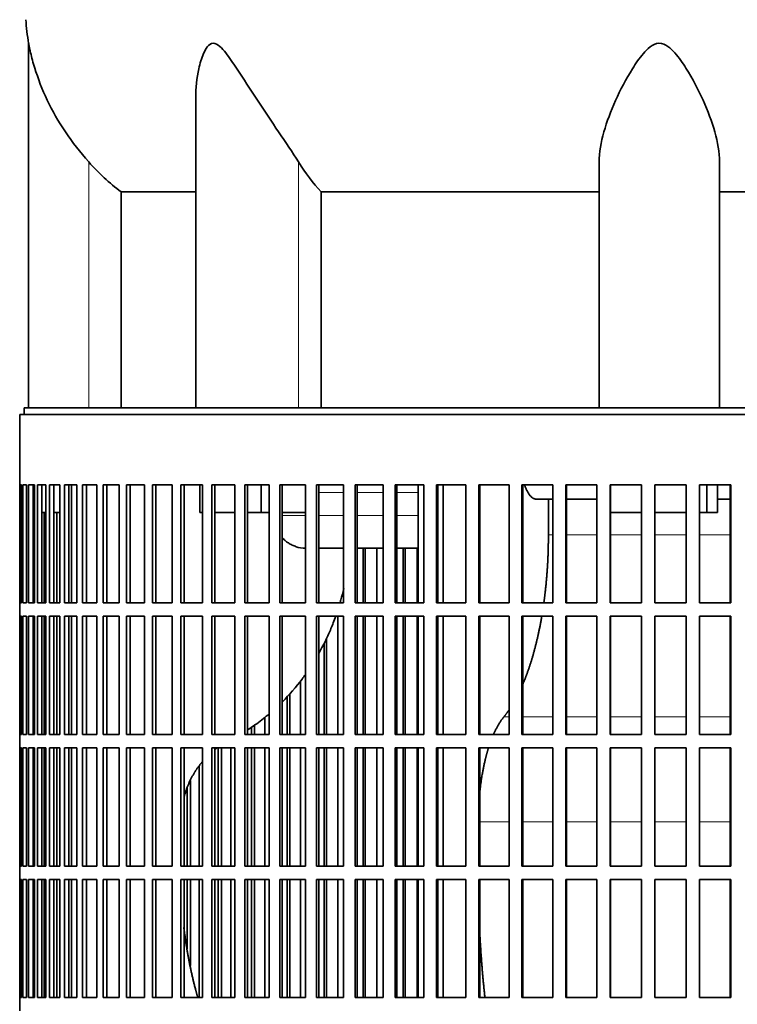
# Model space of a CAD drawing. Header units: millimetres. Extents: x 434 to 1326, y -2761 to 1974.
# Tile 21 of 33: x 949 to 1110, y -456 to -235. Entities that reach past the tile are written whole.
import ezdxf

# ---------------------------------------------------------------- set-up
doc = ezdxf.new("R2010")
doc.units = ezdxf.units.MM
for name, color, linetype in [('VSI344-454_FILTR', 7, 'Continuous'), ('VSI344-454_SUPPO', 7, 'Continuous'), ('VSI344_DIFFUSORE', 7, 'Continuous')]:
    doc.layers.add(name, color=color, linetype=linetype)

# ---------------------------------------------------------------- blocks, each defined once
blk = doc.blocks.new('SE3')
at = {"layer": 'VSI344-454_FILTR', "color": 7, "linetype": 'Continuous', "lineweight": 35}
for p, q in [((948.72, -323.35), (1225.69, -323.35)), ((948.72, -323.35), (948.72, -339.1)), ((948.72, -339.1), (948.72, -339.1)), ((948.72, -365.6), (948.72, -339.1)), ((948.78, -365.6), (948.78, -339.1)), ((948.78, -339.1), (949.14, -339.1)), ((949.14, -365.6), (949.14, -339.1)), ((949.4, -365.6), (949.4, -339.1)), ((949.4, -339.1), (950.26, -339.1)), ((950.26, -365.6), (950.26, -339.1)), ((950.73, -365.6), (950.73, -339.1)), ((950.73, -339.1), (952.07, -339.1)), ((951.71, -365.6), (951.71, -339.1)), ((952.07, -365.6), (952.07, -339.1)), ((952.74, -365.6), (952.74, -339.1)), ((952.74, -339.1), (954.56, -339.1)), ((953.71, -365.6), (953.71, -339.1)), ((954.56, -365.6), (954.56, -339.1)), ((955.43, -365.6), (955.43, -339.1)), ((955.43, -339.1), (957.73, -339.1)), ((956.38, -365.6), (956.38, -339.1)), ((957.73, -365.6), (957.73, -339.1)), ((958.79, -365.6), (958.79, -339.1)), ((958.79, -339.1), (961.54, -339.1)), ((959.71, -365.6), (959.71, -339.1)), ((961.54, -365.6), (961.54, -339.1)), ((962.8, -365.6), (962.8, -339.1)), ((962.8, -339.1), (966, -339.1)), ((963.69, -365.6), (963.69, -339.1)), ((966, -365.6), (966, -339.1)), ((967.44, -365.6), (967.44, -339.1)), ((967.44, -339.1), (971.07, -339.1)), ((968.3, -365.6), (968.3, -339.1)), ((971.07, -365.6), (971.07, -339.1)), ((972.69, -365.6), (972.69, -339.1)), ((972.69, -339.1), (976.73, -339.1)), ((973.51, -365.6), (973.51, -339.1)), ((976.73, -365.6), (976.73, -339.1)), ((978.52, -365.6), (978.52, -339.1)), ((978.52, -339.1), (982.95, -339.1)), ((979.3, -365.6), (979.3, -339.1)), ((982.95, -365.6), (982.95, -339.1)), ((984.9, -365.6), (984.9, -339.1)), ((984.9, -339.1), (989.7, -339.1)), ((985.64, -365.6), (985.64, -339.1)), ((989.7, -365.6), (989.7, -339.1)), ((991.81, -339.1), (996.96, -339.1)), ((991.81, -365.6), (991.81, -339.1)), ((992.49, -365.6), (992.49, -339.1)), ((996.96, -365.6), (996.96, -339.1)), ((999.21, -339.1), (1004.67, -339.1)), ((999.21, -365.6), (999.21, -339.1)), ((999.84, -365.6), (999.84, -339.1)), ((1004.67, -365.6), (1004.67, -339.1)), ((1007.06, -339.1), (1012.82, -339.1)), ((1007.06, -365.6), (1007.06, -339.1)), ((1007.63, -365.6), (1007.63, -339.1)), ((1012.82, -365.6), (1012.82, -339.1)), ((1015.32, -339.1), (1021.35, -339.1)), ((1015.32, -365.6), (1015.32, -339.1)), ((1015.84, -365.6), (1015.84, -339.1)), ((1021.35, -365.6), (1021.35, -339.1)), ((1023.96, -339.1), (1030.23, -339.1)), ((1023.96, -365.6), (1023.96, -339.1)), ((1024.41, -365.6), (1024.41, -339.1)), ((1030.23, -365.6), (1030.23, -339.1)), ((1032.93, -339.1), (1039.41, -339.1)), ((1032.93, -365.6), (1032.93, -339.1)), ((1033.32, -365.6), (1033.32, -339.1)), ((1039.41, -365.6), (1039.41, -339.1)), ((1042.19, -339.1), (1048.84, -339.1)), ((1042.19, -365.6), (1042.19, -339.1)), ((1042.52, -365.6), (1042.52, -339.1)), ((1048.84, -365.6), (1048.84, -339.1)), ((1051.69, -339.1), (1058.49, -339.1)), ((1051.69, -365.6), (1051.69, -339.1)), ((1051.95, -365.6), (1051.95, -339.1)), ((1058.49, -365.6), (1058.49, -339.1)), ((1061.4, -339.1), (1068.3, -339.1)), ((1061.4, -365.6), (1061.4, -339.1)), ((1061.59, -365.6), (1061.59, -339.1)), ((1068.3, -365.6), (1068.3, -339.1)), ((1071.25, -339.1), (1078.23, -339.1)), ((1071.25, -365.6), (1071.25, -339.1)), ((1071.37, -365.6), (1071.37, -339.1)), ((1078.23, -365.6), (1078.23, -339.1)), ((1081.2, -339.1), (1088.23, -339.1)), ((1081.2, -365.6), (1081.2, -339.1)), ((1081.25, -365.6), (1081.25, -339.1)), ((1088.23, -365.6), (1088.23, -339.1)), ((1091.21, -339.1), (1098.24, -339.1)), ((1091.21, -365.6), (1091.21, -339.1)), ((1098.22, -365.6), (1098.22, -339.1)), ((1098.24, -365.6), (1098.24, -339.1)), ((1101.22, -339.1), (1108.23, -339.1)), ((1101.22, -365.6), (1101.22, -339.1)), ((1108.14, -365.6), (1108.14, -339.1)), ((1108.23, -365.6), (1108.23, -339.1)), ((952.07, -365.6), (952.07, -345.35)), ((954.21, -365.6), (954.21, -345.35)), ((957.02, -365.6), (957.02, -345.35)), ((1025.75, -365.6), (1025.75, -353.35)), ((1026.23, -365.6), (1026.23, -353.35)), ((1028.83, -365.6), (1028.83, -353.35)), ((1034.78, -365.6), (1034.78, -353.35)), ((1035.2, -365.6), (1035.2, -353.35)), ((1037.89, -365.6), (1037.89, -353.35)), ((948.72, -365.6), (948.72, -365.6)), ((948.72, -365.6), (948.72, -368.6)), ((948.78, -365.6), (949.14, -365.6)), ((949.4, -365.6), (950.26, -365.6)), ((950.73, -365.6), (952.07, -365.6)), ((952.74, -365.6), (954.56, -365.6)), ((955.43, -365.6), (957.73, -365.6)), ((958.79, -365.6), (961.54, -365.6)), ((962.8, -365.6), (966, -365.6)), ((967.44, -365.6), (971.07, -365.6)), ((972.69, -365.6), (976.73, -365.6)), ((978.52, -365.6), (982.95, -365.6)), ((984.9, -365.6), (989.7, -365.6)), ((991.81, -365.6), (996.96, -365.6)), ((999.21, -365.6), (1004.67, -365.6)), ((1007.06, -365.6), (1012.82, -365.6)), ((1015.32, -365.6), (1021.35, -365.6)), ((1023.96, -365.6), (1030.23, -365.6)), ((1032.93, -365.6), (1039.41, -365.6)), ((1042.19, -365.6), (1048.84, -365.6)), ((1051.69, -365.6), (1058.49, -365.6)), ((1061.4, -365.6), (1068.3, -365.6)), ((1071.25, -365.6), (1078.23, -365.6)), ((1081.2, -365.6), (1088.23, -365.6)), ((1091.21, -365.6), (1098.24, -365.6)), ((1101.22, -365.6), (1108.23, -365.6)), ((948.72, -368.6), (948.72, -368.6)), ((948.72, -395.1), (948.72, -368.6)), ((948.78, -395.1), (948.78, -368.6)), ((948.78, -368.6), (949.14, -368.6)), ((949.14, -395.1), (949.14, -368.6)), ((949.4, -395.1), (949.4, -368.6)), ((949.4, -368.6), (950.26, -368.6)), ((950.26, -395.1), (950.26, -368.6)), ((950.73, -395.1), (950.73, -368.6)), ((950.73, -368.6), (952.07, -368.6)), ((951.71, -395.1), (951.71, -368.6)), ((952.07, -395.1), (952.07, -368.6)), ((952.07, -395.1), (952.07, -368.6)), ((952.74, -395.1), (952.74, -368.6)), ((952.74, -368.6), (954.56, -368.6)), ((953.71, -395.1), (953.71, -368.6)), ((954.21, -395.1), (954.21, -368.6)), ((954.56, -395.1), (954.56, -368.6)), ((955.43, -395.1), (955.43, -368.6)), ((955.43, -368.6), (957.73, -368.6)), ((956.38, -395.1), (956.38, -368.6)), ((957.02, -395.1), (957.02, -368.6)), ((957.73, -395.1), (957.73, -368.6)), ((958.79, -395.1), (958.79, -368.6)), ((958.79, -368.6), (961.54, -368.6)), ((959.71, -395.1), (959.71, -368.6)), ((961.54, -395.1), (961.54, -368.6)), ((962.8, -395.1), (962.8, -368.6)), ((962.8, -368.6), (966, -368.6)), ((963.69, -395.1), (963.69, -368.6)), ((966, -395.1), (966, -368.6)), ((967.44, -395.1), (967.44, -368.6)), ((967.44, -368.6), (971.07, -368.6)), ((968.3, -395.1), (968.3, -368.6)), ((971.07, -395.1), (971.07, -368.6)), ((972.69, -395.1), (972.69, -368.6)), ((972.69, -368.6), (976.73, -368.6)), ((973.51, -395.1), (973.51, -368.6)), ((976.73, -395.1), (976.73, -368.6)), ((978.52, -395.1), (978.52, -368.6)), ((978.52, -368.6), (982.95, -368.6)), ((979.3, -395.1), (979.3, -368.6)), ((982.95, -395.1), (982.95, -368.6)), ((984.9, -395.1), (984.9, -368.6)), ((984.9, -368.6), (989.7, -368.6)), ((985.64, -395.1), (985.64, -368.6)), ((989.7, -395.1), (989.7, -368.6)), ((991.81, -368.6), (996.96, -368.6)), ((991.81, -395.1), (991.81, -368.6)), ((992.49, -395.1), (992.49, -368.6)), ((996.96, -395.1), (996.96, -368.6)), ((999.21, -368.6), (1004.67, -368.6)), ((999.21, -395.1), (999.21, -368.6)), ((999.84, -395.1), (999.84, -368.6)), ((1004.67, -395.1), (1004.67, -368.6)), ((1007.06, -368.6), (1012.82, -368.6)), ((1007.06, -395.1), (1007.06, -368.6)), ((1007.63, -395.1), (1007.63, -368.6)), ((1012.82, -395.1), (1012.82, -368.6)), ((1015.32, -368.6), (1021.35, -368.6)), ((1015.32, -395.1), (1015.32, -368.6)), ((1015.84, -395.1), (1015.84, -368.6)), ((1020.08, -395.1), (1020.08, -368.6)), ((1021.35, -395.1), (1021.35, -368.6)), ((1023.96, -368.6), (1030.23, -368.6)), ((1023.96, -395.1), (1023.96, -368.6)), ((1024.41, -395.1), (1024.41, -368.6)), ((1025.75, -395.1), (1025.75, -368.6)), ((1026.23, -395.1), (1026.23, -368.6)), ((1028.83, -395.1), (1028.83, -368.6)), ((1030.23, -395.1), (1030.23, -368.6)), ((1032.93, -368.6), (1039.41, -368.6)), ((1032.93, -395.1), (1032.93, -368.6)), ((1033.32, -395.1), (1033.32, -368.6)), ((1034.78, -395.1), (1034.78, -368.6)), ((1035.2, -395.1), (1035.2, -368.6)), ((1037.89, -395.1), (1037.89, -368.6)), ((1039.41, -395.1), (1039.41, -368.6)), ((1042.19, -368.6), (1048.84, -368.6)), ((1042.19, -395.1), (1042.19, -368.6)), ((1042.52, -395.1), (1042.52, -368.6)), ((1048.84, -395.1), (1048.84, -368.6)), ((1051.69, -368.6), (1058.49, -368.6)), ((1051.69, -395.1), (1051.69, -368.6)), ((1051.95, -395.1), (1051.95, -368.6)), ((1058.49, -395.1), (1058.49, -368.6)), ((1061.4, -368.6), (1068.3, -368.6)), ((1061.4, -395.1), (1061.4, -368.6)), ((1061.59, -395.1), (1061.59, -368.6)), ((1068.3, -395.1), (1068.3, -368.6)), ((1071.25, -368.6), (1078.23, -368.6)), ((1071.25, -395.1), (1071.25, -368.6)), ((1071.37, -395.1), (1071.37, -368.6)), ((1078.23, -395.1), (1078.23, -368.6)), ((1081.2, -368.6), (1088.23, -368.6)), ((1081.2, -395.1), (1081.2, -368.6)), ((1081.25, -395.1), (1081.25, -368.6)), ((1088.23, -395.1), (1088.23, -368.6)), ((1091.21, -368.6), (1098.24, -368.6)), ((1091.21, -395.1), (1091.21, -368.6)), ((1098.22, -395.1), (1098.22, -368.6)), ((1098.24, -395.1), (1098.24, -368.6)), ((1101.22, -368.6), (1108.23, -368.6)), ((1101.22, -395.1), (1101.22, -368.6)), ((1108.14, -395.1), (1108.14, -368.6)), ((1108.23, -395.1), (1108.23, -368.6)), ((1017.04, -395.1), (1017.04, -374.64)), ((1017.58, -395.1), (1017.58, -373.53)), ((1011.68, -395.1), (1011.68, -383.14)), ((1009.3, -395.1), (1009.3, -385.99)), ((1008.7, -395.1), (1008.7, -386.61)), ((1003.68, -395.1), (1003.68, -391.3)), ((948.72, -395.1), (948.72, -395.1)), ((948.72, -395.1), (948.72, -398.1)), ((948.78, -395.1), (949.14, -395.1)), ((949.4, -395.1), (950.26, -395.1)), ((950.73, -395.1), (952.07, -395.1)), ((952.74, -395.1), (954.56, -395.1)), ((955.43, -395.1), (957.73, -395.1)), ((958.79, -395.1), (961.54, -395.1)), ((962.8, -395.1), (966, -395.1)), ((967.44, -395.1), (971.07, -395.1)), ((972.69, -395.1), (976.73, -395.1)), ((978.52, -395.1), (982.95, -395.1)), ((984.9, -395.1), (989.7, -395.1)), ((991.81, -395.1), (996.96, -395.1)), ((999.21, -395.1), (1004.67, -395.1)), ((1000.76, -395.1), (1000.76, -393.46)), ((1001.42, -395.1), (1001.42, -393.02)), ((1007.06, -395.1), (1012.82, -395.1)), ((1015.32, -395.1), (1021.35, -395.1)), ((1023.96, -395.1), (1030.23, -395.1)), ((1032.93, -395.1), (1039.41, -395.1)), ((1042.19, -395.1), (1048.84, -395.1)), ((1051.69, -395.1), (1058.49, -395.1)), ((1061.4, -395.1), (1068.3, -395.1)), ((1071.25, -395.1), (1078.23, -395.1)), ((1081.2, -395.1), (1088.23, -395.1)), ((1091.21, -395.1), (1098.24, -395.1)), ((1101.22, -395.1), (1108.23, -395.1)), ((948.72, -398.1), (948.72, -398.1)), ((948.72, -424.6), (948.72, -398.1)), ((948.78, -424.6), (948.78, -398.1)), ((948.78, -398.1), (949.14, -398.1)), ((949.14, -424.6), (949.14, -398.1)), ((949.4, -424.6), (949.4, -398.1)), ((949.4, -398.1), (950.26, -398.1)), ((950.26, -424.6), (950.26, -398.1)), ((950.73, -424.6), (950.73, -398.1)), ((950.73, -398.1), (952.07, -398.1)), ((951.71, -424.6), (951.71, -398.1)), ((952.07, -424.6), (952.07, -398.1)), ((952.07, -424.6), (952.07, -398.1)), ((952.74, -424.6), (952.74, -398.1)), ((952.74, -398.1), (954.56, -398.1)), ((953.71, -424.6), (953.71, -398.1)), ((954.21, -424.6), (954.21, -398.1)), ((954.56, -424.6), (954.56, -398.1)), ((955.43, -424.6), (955.43, -398.1)), ((955.43, -398.1), (957.73, -398.1)), ((956.38, -424.6), (956.38, -398.1)), ((957.02, -424.6), (957.02, -398.1)), ((957.73, -424.6), (957.73, -398.1)), ((958.79, -424.6), (958.79, -398.1)), ((958.79, -398.1), (961.54, -398.1)), ((959.71, -424.6), (959.71, -398.1)), ((961.54, -424.6), (961.54, -398.1)), ((962.8, -424.6), (962.8, -398.1)), ((962.8, -398.1), (966, -398.1)), ((963.69, -424.6), (963.69, -398.1)), ((966, -424.6), (966, -398.1)), ((967.44, -424.6), (967.44, -398.1)), ((967.44, -398.1), (971.07, -398.1)), ((968.3, -424.6), (968.3, -398.1)), ((971.07, -424.6), (971.07, -398.1)), ((972.69, -424.6), (972.69, -398.1)), ((972.69, -398.1), (976.73, -398.1)), ((973.51, -424.6), (973.51, -398.1)), ((976.73, -424.6), (976.73, -398.1)), ((978.52, -424.6), (978.52, -398.1)), ((978.52, -398.1), (982.95, -398.1)), ((979.3, -424.6), (979.3, -398.1)), ((982.95, -424.6), (982.95, -398.1)), ((984.9, -424.6), (984.9, -398.1)), ((984.9, -398.1), (989.7, -398.1)), ((985.64, -424.6), (985.64, -398.1)), ((989.7, -424.6), (989.7, -398.1)), ((991.81, -398.1), (996.96, -398.1)), ((991.81, -424.6), (991.81, -398.1)), ((992.49, -424.6), (992.49, -398.1)), ((993.27, -424.6), (993.27, -398.1)), ((993.98, -424.6), (993.98, -398.1)), ((996.11, -424.6), (996.11, -398.1)), ((996.96, -424.6), (996.96, -398.1)), ((999.21, -398.1), (1004.67, -398.1)), ((999.21, -424.6), (999.21, -398.1)), ((999.84, -424.6), (999.84, -398.1)), ((1000.76, -424.6), (1000.76, -398.1)), ((1001.42, -424.6), (1001.42, -398.1)), ((1003.68, -424.6), (1003.68, -398.1)), ((1004.67, -424.6), (1004.67, -398.1)), ((1007.06, -398.1), (1012.82, -398.1)), ((1007.06, -424.6), (1007.06, -398.1)), ((1007.63, -424.6), (1007.63, -398.1)), ((1008.7, -424.6), (1008.7, -398.1)), ((1009.3, -424.6), (1009.3, -398.1)), ((1011.68, -424.6), (1011.68, -398.1)), ((1012.82, -424.6), (1012.82, -398.1)), ((1015.32, -398.1), (1021.35, -398.1)), ((1015.32, -424.6), (1015.32, -398.1)), ((1015.84, -424.6), (1015.84, -398.1)), ((1017.04, -424.6), (1017.04, -398.1)), ((1017.58, -424.6), (1017.58, -398.1)), ((1020.08, -424.6), (1020.08, -398.1)), ((1021.35, -424.6), (1021.35, -398.1)), ((1023.96, -398.1), (1030.23, -398.1)), ((1023.96, -424.6), (1023.96, -398.1)), ((1024.41, -424.6), (1024.41, -398.1)), ((1025.75, -424.6), (1025.75, -398.1)), ((1026.23, -424.6), (1026.23, -398.1)), ((1028.83, -424.6), (1028.83, -398.1)), ((1030.23, -424.6), (1030.23, -398.1)), ((1032.93, -398.1), (1039.41, -398.1)), ((1032.93, -424.6), (1032.93, -398.1)), ((1033.32, -424.6), (1033.32, -398.1)), ((1034.78, -424.6), (1034.78, -398.1)), ((1035.2, -424.6), (1035.2, -398.1)), ((1037.89, -424.6), (1037.89, -398.1)), ((1039.41, -424.6), (1039.41, -398.1)), ((1042.19, -398.1), (1048.84, -398.1)), ((1042.19, -424.6), (1042.19, -398.1)), ((1042.52, -424.6), (1042.52, -398.1)), ((1048.84, -424.6), (1048.84, -398.1)), ((1051.69, -398.1), (1058.49, -398.1)), ((1051.69, -424.6), (1051.69, -398.1)), ((1051.95, -424.6), (1051.95, -398.1)), ((1058.49, -424.6), (1058.49, -398.1)), ((1061.4, -398.1), (1068.3, -398.1)), ((1061.4, -424.6), (1061.4, -398.1)), ((1061.59, -424.6), (1061.59, -398.1)), ((1068.3, -424.6), (1068.3, -398.1)), ((1071.25, -398.1), (1078.23, -398.1)), ((1071.25, -424.6), (1071.25, -398.1)), ((1071.37, -424.6), (1071.37, -398.1)), ((1078.23, -424.6), (1078.23, -398.1)), ((1081.2, -398.1), (1088.23, -398.1)), ((1081.2, -424.6), (1081.2, -398.1)), ((1081.25, -424.6), (1081.25, -398.1)), ((1088.23, -424.6), (1088.23, -398.1)), ((1091.21, -398.1), (1098.24, -398.1)), ((1091.21, -424.6), (1091.21, -398.1)), ((1098.22, -424.6), (1098.22, -398.1)), ((1098.24, -424.6), (1098.24, -398.1)), ((1101.22, -398.1), (1108.23, -398.1)), ((1101.22, -424.6), (1101.22, -398.1)), ((1108.14, -424.6), (1108.14, -398.1)), ((1108.23, -424.6), (1108.23, -398.1)), ((989, -424.6), (989, -402.13)), ((987.02, -424.6), (987.02, -405.42)), ((986.26, -424.6), (986.26, -407.17)), ((948.72, -424.6), (948.72, -424.6)), ((948.72, -424.6), (948.72, -427.6)), ((948.78, -424.6), (949.14, -424.6)), ((949.4, -424.6), (950.26, -424.6)), ((950.73, -424.6), (952.07, -424.6)), ((952.74, -424.6), (954.56, -424.6)), ((955.43, -424.6), (957.73, -424.6)), ((958.79, -424.6), (961.54, -424.6)), ((962.8, -424.6), (966, -424.6)), ((967.44, -424.6), (971.07, -424.6)), ((972.69, -424.6), (976.73, -424.6)), ((978.52, -424.6), (982.95, -424.6)), ((984.9, -424.6), (989.7, -424.6)), ((991.81, -424.6), (996.96, -424.6)), ((999.21, -424.6), (1004.67, -424.6)), ((1007.06, -424.6), (1012.82, -424.6)), ((1015.32, -424.6), (1021.35, -424.6)), ((1023.96, -424.6), (1030.23, -424.6)), ((1032.93, -424.6), (1039.41, -424.6)), ((1042.19, -424.6), (1048.84, -424.6)), ((1051.69, -424.6), (1058.49, -424.6)), ((1061.4, -424.6), (1068.3, -424.6)), ((1071.25, -424.6), (1078.23, -424.6)), ((1081.2, -424.6), (1088.23, -424.6)), ((1091.21, -424.6), (1098.24, -424.6)), ((1101.22, -424.6), (1108.23, -424.6)), ((948.72, -427.6), (948.72, -427.6)), ((948.72, -454.1), (948.72, -427.6)), ((948.78, -454.1), (948.78, -427.6)), ((948.78, -427.6), (949.14, -427.6)), ((949.14, -454.1), (949.14, -427.6)), ((949.4, -454.1), (949.4, -427.6)), ((949.4, -427.6), (950.26, -427.6)), ((950.26, -454.1), (950.26, -427.6)), ((950.73, -454.1), (950.73, -427.6)), ((950.73, -427.6), (952.07, -427.6)), ((951.71, -454.1), (951.71, -427.6)), ((952.07, -454.1), (952.07, -427.6)), ((952.07, -454.1), (952.07, -427.6)), ((952.74, -454.1), (952.74, -427.6)), ((952.74, -427.6), (954.56, -427.6)), ((953.71, -454.1), (953.71, -427.6)), ((954.21, -454.1), (954.21, -427.6)), ((954.56, -454.1), (954.56, -427.6)), ((955.43, -454.1), (955.43, -427.6)), ((955.43, -427.6), (957.73, -427.6)), ((956.38, -454.1), (956.38, -427.6)), ((957.02, -454.1), (957.02, -427.6)), ((957.73, -454.1), (957.73, -427.6)), ((958.79, -454.1), (958.79, -427.6)), ((958.79, -427.6), (961.54, -427.6)), ((959.71, -454.1), (959.71, -427.6)), ((961.54, -454.1), (961.54, -427.6)), ((962.8, -454.1), (962.8, -427.6)), ((962.8, -427.6), (966, -427.6)), ((963.69, -454.1), (963.69, -427.6)), ((966, -454.1), (966, -427.6)), ((967.44, -454.1), (967.44, -427.6)), ((967.44, -427.6), (971.07, -427.6)), ((968.3, -454.1), (968.3, -427.6)), ((971.07, -454.1), (971.07, -427.6)), ((972.69, -454.1), (972.69, -427.6)), ((972.69, -427.6), (976.73, -427.6)), ((973.51, -454.1), (973.51, -427.6)), ((976.73, -454.1), (976.73, -427.6)), ((978.52, -454.1), (978.52, -427.6)), ((978.52, -427.6), (982.95, -427.6)), ((979.3, -454.1), (979.3, -427.6)), ((982.95, -454.1), (982.95, -427.6)), ((984.9, -454.1), (984.9, -427.6)), ((984.9, -427.6), (989.7, -427.6)), ((985.64, -454.1), (985.64, -427.6)), ((986.26, -443.17), (986.26, -427.6)), ((987.02, -446.93), (987.02, -427.6)), ((989, -454.1), (989, -427.6)), ((989.7, -454.1), (989.7, -427.6)), ((991.81, -427.6), (996.96, -427.6)), ((991.81, -454.1), (991.81, -427.6)), ((992.49, -454.1), (992.49, -427.6)), ((993.27, -454.1), (993.27, -427.6)), ((993.98, -454.1), (993.98, -427.6)), ((996.11, -454.1), (996.11, -427.6)), ((996.96, -454.1), (996.96, -427.6)), ((999.21, -427.6), (1004.67, -427.6)), ((999.21, -454.1), (999.21, -427.6)), ((999.84, -454.1), (999.84, -427.6)), ((1000.76, -454.1), (1000.76, -427.6)), ((1001.42, -454.1), (1001.42, -427.6)), ((1003.68, -454.1), (1003.68, -427.6)), ((1004.67, -454.1), (1004.67, -427.6)), ((1007.06, -427.6), (1012.82, -427.6)), ((1007.06, -454.1), (1007.06, -427.6)), ((1007.63, -454.1), (1007.63, -427.6)), ((1008.7, -454.1), (1008.7, -427.6)), ((1009.3, -454.1), (1009.3, -427.6)), ((1011.68, -454.1), (1011.68, -427.6)), ((1012.82, -454.1), (1012.82, -427.6)), ((1015.32, -427.6), (1021.35, -427.6)), ((1015.32, -454.1), (1015.32, -427.6)), ((1015.84, -454.1), (1015.84, -427.6)), ((1017.04, -454.1), (1017.04, -427.6)), ((1017.58, -454.1), (1017.58, -427.6)), ((1020.08, -454.1), (1020.08, -427.6)), ((1021.35, -454.1), (1021.35, -427.6)), ((1023.96, -427.6), (1030.23, -427.6)), ((1023.96, -454.1), (1023.96, -427.6)), ((1024.41, -454.1), (1024.41, -427.6)), ((1025.75, -454.1), (1025.75, -427.6)), ((1026.23, -454.1), (1026.23, -427.6)), ((1028.83, -454.1), (1028.83, -427.6)), ((1030.23, -454.1), (1030.23, -427.6)), ((1032.93, -427.6), (1039.41, -427.6)), ((1032.93, -454.1), (1032.93, -427.6)), ((1033.32, -454.1), (1033.32, -427.6)), ((1034.78, -454.1), (1034.78, -427.6)), ((1035.2, -454.1), (1035.2, -427.6)), ((1037.89, -454.1), (1037.89, -427.6)), ((1039.41, -454.1), (1039.41, -427.6)), ((1042.19, -427.6), (1048.84, -427.6)), ((1042.19, -454.1), (1042.19, -427.6)), ((1042.52, -454.1), (1042.52, -427.6)), ((1048.84, -454.1), (1048.84, -427.6)), ((1051.69, -427.6), (1058.49, -427.6)), ((1051.69, -454.1), (1051.69, -427.6)), ((1051.95, -454.1), (1051.95, -427.6)), ((1058.49, -454.1), (1058.49, -427.6)), ((1061.4, -427.6), (1068.3, -427.6)), ((1061.4, -454.1), (1061.4, -427.6)), ((1061.59, -454.1), (1061.59, -427.6)), ((1068.3, -454.1), (1068.3, -427.6)), ((1071.25, -427.6), (1078.23, -427.6)), ((1071.25, -454.1), (1071.25, -427.6)), ((1071.37, -454.1), (1071.37, -427.6)), ((1078.23, -454.1), (1078.23, -427.6)), ((1081.2, -427.6), (1088.23, -427.6)), ((1081.2, -454.1), (1081.2, -427.6)), ((1081.25, -454.1), (1081.25, -427.6)), ((1088.23, -454.1), (1088.23, -427.6)), ((1091.21, -427.6), (1098.24, -427.6)), ((1091.21, -454.1), (1091.21, -427.6)), ((1098.22, -454.1), (1098.22, -427.6)), ((1098.24, -454.1), (1098.24, -427.6)), ((1101.22, -427.6), (1108.23, -427.6)), ((1101.22, -454.1), (1101.22, -427.6)), ((1108.14, -454.1), (1108.14, -427.6)), ((1108.23, -454.1), (1108.23, -427.6)), ((948.72, -454.1), (948.72, -454.1)), ((948.72, -454.1), (948.72, -457.1)), ((948.78, -454.1), (949.14, -454.1)), ((949.4, -454.1), (950.26, -454.1)), ((950.73, -454.1), (952.07, -454.1)), ((952.74, -454.1), (954.56, -454.1)), ((955.43, -454.1), (957.73, -454.1)), ((958.79, -454.1), (961.54, -454.1)), ((962.8, -454.1), (966, -454.1)), ((967.44, -454.1), (971.07, -454.1)), ((972.69, -454.1), (976.73, -454.1)), ((978.52, -454.1), (982.95, -454.1)), ((984.9, -454.1), (989.7, -454.1)), ((991.81, -454.1), (996.96, -454.1)), ((999.21, -454.1), (1004.67, -454.1)), ((1007.06, -454.1), (1012.82, -454.1)), ((1015.32, -454.1), (1021.35, -454.1)), ((1023.96, -454.1), (1030.23, -454.1)), ((1032.93, -454.1), (1039.41, -454.1)), ((1042.19, -454.1), (1048.84, -454.1)), ((1051.69, -454.1), (1058.49, -454.1)), ((1061.4, -454.1), (1068.3, -454.1)), ((1071.25, -454.1), (1078.23, -454.1)), ((1081.2, -454.1), (1088.23, -454.1)), ((1091.21, -454.1), (1098.24, -454.1)), ((1101.22, -454.1), (1108.23, -454.1))]:
    blk.add_line(p, q, dxfattribs=at)
at = {"layer": 'VSI344-454_SUPPO', "color": 7, "linetype": 'Continuous', "lineweight": 35}
for p, q in [((949.72, -323.35), (949.72, -321.85)), ((949.72, -321.85), (1226.49, -321.85)), ((960.38, -365.6), (960.38, -339.1)), ((989.15, -345.35), (989.15, -339.1)), ((1002.92, -345.35), (1002.92, -339.1)), ((1038.15, -365.6), (1038.15, -339.1)), ((1043.75, -365.6), (1043.75, -339.1)), ((1102.84, -345.35), (1102.84, -339.1)), ((1105.24, -345.35), (1105.24, -339.1)), ((1068.3, -342.35), (1064.64, -342.35)), ((1067.33, -350.35), (1067.33, -342.35)), ((1078.23, -342.35), (1071.37, -342.35)), ((1108.14, -342.35), (1105.24, -342.35)), ((951.71, -345.35), (952.07, -345.35)), ((953.71, -345.35), (954.56, -345.35)), ((956.38, -345.35), (957.73, -345.35)), ((989.15, -345.35), (989.7, -345.35)), ((992.49, -345.35), (996.96, -345.35)), ((999.84, -345.35), (1002.92, -345.35)), ((1002.92, -345.35), (1004.67, -345.35)), ((1007.63, -345.35), (1012.82, -345.35)), ((1081.25, -345.35), (1088.23, -345.35)), ((1091.21, -345.35), (1098.22, -345.35)), ((1101.22, -345.35), (1102.84, -345.35)), ((1102.84, -345.35), (1105.24, -345.35)), ((1015.84, -353.35), (1021.35, -353.35)), ((1024.41, -353.35), (1030.23, -353.35)), ((1033.32, -353.35), (1038.15, -353.35)), ((960.38, -395.1), (960.38, -368.6)), ((1038.15, -395.1), (1038.15, -368.6)), ((1043.75, -395.1), (1043.75, -368.6)), ((960.38, -424.6), (960.38, -398.1)), ((1038.15, -424.6), (1038.15, -398.1)), ((1043.75, -424.6), (1043.75, -398.1)), ((960.38, -454.1), (960.38, -427.6)), ((1038.15, -454.1), (1038.15, -427.6)), ((1043.75, -454.1), (1043.75, -427.6))]:
    blk.add_line(p, q, dxfattribs=at)
at = {"layer": 'VSI344-454_SUPPO', "color": 4, "linetype": 'Continuous', "lineweight": 9}
for p, q in [((1021.35, -340.82), (1015.84, -340.82)), ((1030.23, -340.82), (1024.41, -340.82)), ((1038.15, -340.82), (1033.32, -340.82)), ((1007.63, -346.04), (1012.82, -346.04)), ((1015.84, -346.04), (1021.35, -346.04)), ((1024.41, -346.04), (1030.23, -346.04)), ((1033.32, -346.04), (1038.15, -346.04)), ((1067.33, -350.35), (1068.3, -350.35)), ((1071.37, -350.35), (1078.23, -350.35)), ((1081.25, -350.35), (1088.23, -350.35)), ((1091.21, -350.35), (1098.22, -350.35)), ((1101.22, -350.35), (1108.14, -350.35)), ((1057.36, -391.13), (1058.49, -391.13)), ((1061.59, -391.13), (1068.3, -391.13)), ((1071.37, -391.13), (1078.23, -391.13)), ((1081.25, -391.13), (1088.23, -391.13)), ((1091.21, -391.13), (1098.22, -391.13)), ((1101.22, -391.13), (1108.14, -391.13)), ((1051.95, -414.7), (1058.49, -414.7)), ((1061.59, -414.7), (1068.3, -414.7)), ((1071.37, -414.7), (1078.23, -414.7)), ((1081.25, -414.7), (1088.23, -414.7)), ((1091.21, -414.7), (1098.22, -414.7)), ((1101.22, -414.7), (1108.14, -414.7))]:
    blk.add_line(p, q, dxfattribs=at)
at = {"layer": 'VSI344-454_SUPPO', "color": 7, "linetype": 'Continuous', "lineweight": 35}
for points, degree, knots in [([(1061.99, -339.1), (1061.99, -339.11), (1062.02, -339.19), (1062.07, -339.36), (1062.15, -339.59), (1062.24, -339.81), (1062.33, -340.02), (1062.43, -340.26), (1062.55, -340.51), (1062.69, -340.78), (1062.85, -341.04), (1063.01, -341.28), (1063.18, -341.51), (1063.37, -341.71), (1063.56, -341.9), (1063.76, -342.05), (1063.97, -342.18), (1064.19, -342.27), (1064.41, -342.33), (1064.56, -342.34), (1064.64, -342.35)], 3, [0.3484291, 0.3484291, 0.3484291, 0.3484291, 0.3502935, 0.3759894, 0.4017757, 0.4276525, 0.4536199, 0.4796779, 0.5164483, 0.5544168, 0.5935835, 0.6339485, 0.6755117, 0.7182732, 0.7622329, 0.8073906, 0.8537464, 0.9013, 0.9500512, 1, 1, 1, 1]), ([(1007.57, -350.93), (1007.57, -350.94), (1007.79, -351.17), (1008.24, -351.61), (1008.99, -352.19), (1009.82, -352.66), (1011.07, -353.17), (1012.1, -353.34), (1012.82, -353.34)], 3, [0.2627974, 0.2627974, 0.2627974, 0.2627974, 0.2631364, 0.3099596, 0.3576304, 0.4061488, 0.4555148, 0.5652048, 0.5652048, 0.5652048, 0.5652048]), ([(1066.3, -365.63), (1066.49, -364.31), (1066.64, -362.95), (1066.98, -359.88), (1067.16, -356.71), (1067.33, -353.55), (1067.33, -350.35)], 2, [0.6946638, 0.6946638, 0.6946638, 0.75, 0.75, 0.875, 0.875, 1, 1, 1]), ([(1021.42, -362.35), (1021.41, -362.36), (1021.22, -363.23), (1020.95, -364.32), (1020.65, -365.38), (1020.58, -365.6)], 3, [0.20939159, 0.20939159, 0.20939159, 0.20939159, 0.21029258, 0.25575259, 0.26772218, 0.26772218, 0.26772218, 0.26772218]), ([(1019.62, -368.6), (1019.44, -369.09), (1018.94, -370.46), (1018.01, -372.68), (1016.92, -374.95), (1016.16, -376.35), (1015.85, -376.91)], 3, [0.3227065, 0.3227065, 0.3227065, 0.3227065, 0.350074, 0.3989353, 0.4489304, 0.4829363, 0.4829363, 0.4829363, 0.4829363]), ([(1061.59, -383.84), (1062.43, -381.88), (1063.16, -379.65), (1063.96, -377.23), (1064.62, -374.53), (1065.28, -371.84), (1065.79, -368.93), (1065.82, -368.77), (1065.84, -368.61)], 2, [0.2602896, 0.2602896, 0.2602896, 0.375, 0.375, 0.5, 0.5, 0.625, 0.625, 0.6319131, 0.6319131, 0.6319131]), ([(1012.84, -381.63), (1012.58, -381.98), (1010.99, -384.15), (1009.23, -386.17), (1007.66, -387.75)], 3, [0.5820331, 0.5820331, 0.5820331, 0.5820331, 0.6055217, 0.7255565, 0.7255565, 0.7255565, 0.7255565]), ([(1004.7, -390.47), (1004.27, -390.84), (1002.86, -392), (1001.22, -393.18), (1000.02, -393.98), (999.85, -394.09)], 3, [0.7982019, 0.7982019, 0.7982019, 0.7982019, 0.8292841, 0.897392, 0.9085779, 0.9085779, 0.9085779, 0.9085779]), ([(1051.94, -408.02), (1051.97, -407.73), (1052, -407.44), (1052.4, -403.86), (1053.17, -400.73), (1053.5, -399.34), (1053.91, -398.08)], 2, [0.2294074, 0.2294074, 0.2294074, 0.25, 0.25, 0.5, 0.5, 0.6111069, 0.6111069, 0.6111069]), ([(985.63, -409), (986.38, -406.28), (987.75, -403.95), (988.6, -402.5), (989.68, -401.23)], 2, [0.2553084, 0.2553084, 0.2553084, 0.5, 0.5, 0.6516471, 0.6516471, 0.6516471]), ([(988.68, -454.12), (988.45, -453.29), (988.22, -452.46), (986.55, -446.15), (985.71, -439.62), (985.62, -439), (985.55, -438.37)], 2, [0.4670759, 0.4670759, 0.4670759, 0.5, 0.5, 0.75, 0.75, 0.774031, 0.774031, 0.774031]), ([(1053.09, -454.1), (1052.35, -447.39), (1051.98, -440.46), (1051.94, -439.85), (1051.91, -439.23)], 2, [0.5003121, 0.5003121, 0.5003121, 0.75, 0.75, 0.7721704, 0.7721704, 0.7721704])]:
    blk.add_open_spline(points, degree=degree, knots=knots, dxfattribs=at)
for points in [[(1057.36, -391.13), (1057.95, -390.42), (1058.51, -389.59)], [(1055.03, -395.09), (1056.09, -392.68), (1057.36, -391.13)], [(992.47, -398.52), (992.76, -398.3), (993.05, -398.08)]]:
    blk.add_open_spline(points, degree=2, dxfattribs=at)
at = {"layer": 'VSI344_DIFFUSORE', "color": 7, "linetype": 'Continuous', "lineweight": 35}
for p, q in [((950.72, -240.13), (950.72, -321.85)), ((988.21, -252.35), (988.21, -321.85)), ((1078.72, -321.85), (1078.72, -266.74)), ((1105.72, -321.85), (1105.72, -266.74)), ((971.47, -273.47), (988.21, -273.47)), ((971.47, -321.85), (971.47, -273.47)), ((1016.39, -273.47), (1078.72, -273.47)), ((1016.39, -321.85), (1016.39, -273.47)), ((1105.72, -273.47), (1168.06, -273.47))]:
    blk.add_line(p, q, dxfattribs=at)
at = {"layer": 'VSI344_DIFFUSORE', "color": 4, "linetype": 'Continuous', "lineweight": 9}
for p, q in [((964.22, -321.85), (964.22, -266.74)), ((1011.26, -321.85), (1011.26, -266.74))]:
    blk.add_line(p, q, dxfattribs=at)
at = {"layer": 'VSI344_DIFFUSORE', "color": 7, "linetype": 'Continuous', "lineweight": 35}
blk.add_arc((1003.47, -231.16), 53.5, 183.9452, 189.6558, dxfattribs=at)
for points, knots in [([(964.22, -266.74), (962.28, -264.57), (960.54, -262.32), (957.41, -257.65), (956.05, -255.25), (953.77, -250.47), (952.83, -248.05), (951.73, -244.49), (951.42, -243.32), (951.04, -241.72), (950.93, -241.2), (950.77, -240.42), (950.72, -240.14), (950.72, -240.13)], [0, 0, 0, 0, 0.125, 0.125, 0.25, 0.25, 0.375, 0.375, 0.4375, 0.4375, 0.46875, 0.46875, 0.4975138, 0.4975138, 0.4975138, 0.4975138]), ([(1011.26, -266.74), (1009.89, -264.58), (1008.37, -262.34), (1005.24, -257.68), (1003.63, -255.28), (1000.49, -250.51), (998.94, -248.1), (996.58, -244.55), (995.8, -243.37), (994.54, -241.77), (994.1, -241.26), (993.15, -240.42), (992.61, -240.11), (991.59, -240.16), (991.16, -240.51), (990.47, -241.38), (990.2, -241.89), (989.49, -243.51), (989.16, -244.67), (988.43, -247.97), (988.21, -250.18), (988.21, -252.35)], [0, 0, 0, 0, 0.125, 0.125, 0.25, 0.25, 0.375, 0.375, 0.4375, 0.4375, 0.46875, 0.46875, 0.5, 0.5, 0.53125, 0.53125, 0.5625, 0.5625, 0.625, 0.625, 0.7389823, 0.7389823, 0.7389823, 0.7389823]), ([(1105.72, -266.74), (1105.72, -264.58), (1105.32, -262.34), (1104.01, -257.68), (1103.09, -255.28), (1100.93, -250.51), (1099.68, -248.1), (1097.45, -244.55), (1096.65, -243.37), (1095.24, -241.77), (1094.74, -241.26), (1093.56, -240.42), (1092.85, -240.11), (1091.41, -240.16), (1090.73, -240.51), (1089.58, -241.38), (1089.09, -241.89), (1087.7, -243.51), (1086.92, -244.67), (1084.72, -248.18), (1083.47, -250.6), (1081.31, -255.37), (1080.43, -257.71), (1079.13, -262.31), (1078.72, -264.59), (1078.72, -266.74)], [0, 0, 0, 0, 0.125, 0.125, 0.25, 0.25, 0.375, 0.375, 0.4375, 0.4375, 0.46875, 0.46875, 0.5, 0.5, 0.53125, 0.53125, 0.5625, 0.5625, 0.625, 0.625, 0.75, 0.75, 0.875, 0.875, 1, 1, 1, 1])]:
    blk.add_open_spline(points, degree=3, knots=knots, dxfattribs=at)
for points in [[(971.47, -273.47), (968.85, -271.45), (966.43, -269.21), (964.22, -266.74)], [(1016.39, -273.47), (1014.53, -271.45), (1012.82, -269.21), (1011.26, -266.74)]]:
    blk.add_open_spline(points, degree=3, dxfattribs=at)

msp = doc.modelspace()

# ---------------------------------------------------------------- block references
msp.add_blockref('SE3', (0, 0))

doc.saveas('drawing.dxf')
